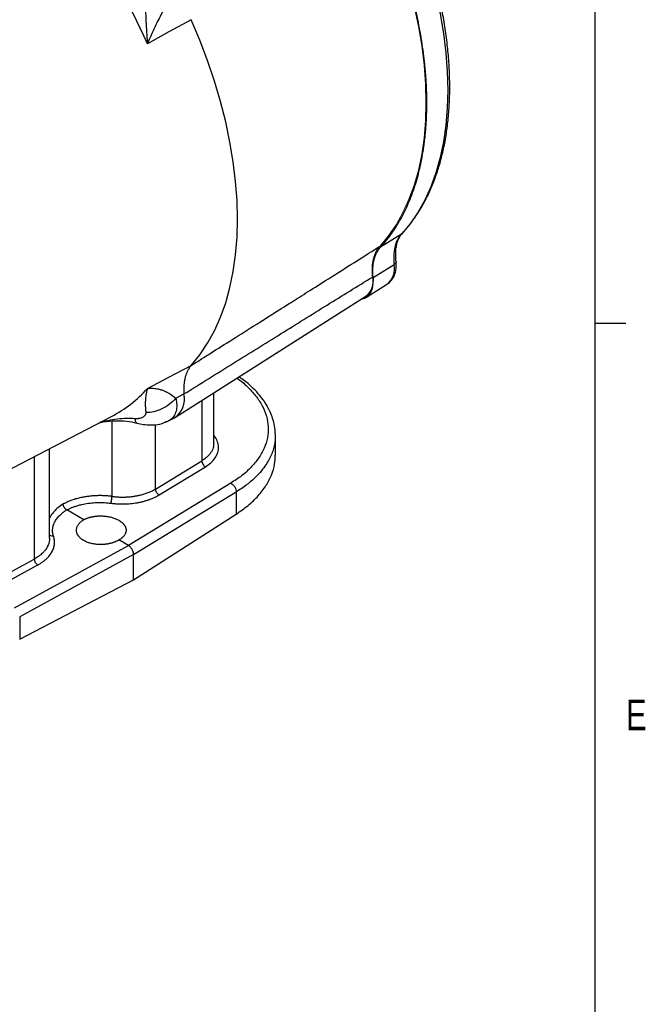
# Model space of a CAD drawing. Header units: inches. Extents: x 0.3 to 34.1, y 0.2 to 21.7.
# Tile 27 of 28: x 31.2 to 33.7, y 15.1 to 19.2. Entities that reach past the tile are written whole.
import ezdxf

# ---------------------------------------------------------------- set-up
doc = ezdxf.new("R2010")
doc.units = ezdxf.units.IN
doc.header["$MEASUREMENT"] = 0
doc.layers.add('SLD-0', color=7, linetype='Continuous', lineweight=25)
doc.styles.add('SLDTEXTSTYLE0', font='TXT', dxfattribs={"width": 0.75})

msp = doc.modelspace()

# ---------------------------------------------------------------- linework, layer by layer
at = {"color": 7, "linetype": 'Continuous', "lineweight": 25}
for p, q in [((31.8667, 19.1558), (31.7752, 19.1054)), ((31.7752, 19.1054), (31.6869, 19.0568)), ((32.7283, 18.2768), (32.6424, 18.2225)), ((32.6122, 18.0984), (32.6982, 18.1517)), ((32.5846, 18.0178), (32.6715, 18.073)), ((31.8021, 17.5253), (32.5824, 18.0214)), ((31.7752, 17.6898), (31.8667, 17.7379)), ((31.6869, 17.6433), (31.7752, 17.6898)), ((31.8037, 17.6033), (31.8367, 17.6209)), ((31.9587, 17.4171), (31.9587, 17.6249)), ((30.4357, 16.9529), (31.5401, 17.529)), ((31.7729, 17.5109), (31.7715, 17.5102)), ((31.7734, 17.5101), (31.7976, 17.5227)), ((32.2113, 17.3696), (32.2113, 17.4519)), ((31.2857, 17.0288), (31.2857, 17.3963)), ((31.72, 17.2309), (31.9099, 17.3466)), ((31.7345, 17.2067), (31.9244, 17.3223)), ((32.029, 17.2551), (31.609, 16.9992)), ((31.6302, 16.9625), (32.0508, 17.2188)), ((32.0508, 17.2188), (32.0508, 17.1282)), ((31.4257, 17.1051), (31.3562, 17.1452)), ((31.6302, 16.8586), (32.0508, 17.1282)), ((31.609, 16.9992), (31.5695, 17.022)), ((31.1424, 16.7433), (31.609, 16.9992)), ((31.6302, 16.9625), (31.1631, 16.7063)), ((31.6302, 16.8586), (31.6302, 16.9625)), ((31.012, 16.8282), (31.2229, 16.9439)), ((31.2366, 16.9192), (31.0257, 16.8035)), ((31.1631, 16.6158), (31.6302, 16.8586)), ((31.1631, 16.7063), (31.1631, 16.6158))]:
    msp.add_line(p, q, dxfattribs=at)
at = {"color": 8, "linetype": 'Continuous', "lineweight": 25}
for p, q in [((32.7318, 18.2805), (32.7283, 18.2768)), ((31.9099, 17.5939), (31.9099, 17.3466)), ((31.5412, 17.5096), (31.5412, 17.2008)), ((31.72, 17.2309), (31.72, 17.4957)), ((31.2229, 17.3635), (31.2229, 16.9439))]:
    msp.add_line(p, q, dxfattribs=at)
at = {"color": 7, "linetype": 'Continuous', "lineweight": 25, "flags": 128}
for points in [[(32.7283, 19.6765), (32.7635, 19.5938), (32.7954, 19.5107), (32.8238, 19.4274), (32.8486, 19.3443), (32.8698, 19.2618), (32.8872, 19.18), (32.9008, 19.0994), (32.9106, 19.0201), (32.9164, 18.9425), (32.9184, 18.867), (32.9164, 18.7937), (32.9106, 18.7229), (32.9008, 18.6549), (32.8872, 18.59), (32.8698, 18.5283), (32.8486, 18.4702), (32.8238, 18.4158), (32.7954, 18.3653), (32.7635, 18.3189), (32.7283, 18.2768)], [(31.8667, 17.7379), (31.9018, 17.7811), (31.9336, 17.8285), (31.9619, 17.88), (31.9867, 17.9354), (32.0077, 17.9944), (32.0251, 18.057), (32.0387, 18.1228), (32.0484, 18.1917), (32.0543, 18.2633), (32.0562, 18.3374), (32.0543, 18.4138), (32.0484, 18.4922), (32.0387, 18.5723), (32.0251, 18.6538), (32.0077, 18.7364), (31.9867, 18.8198), (31.9619, 18.9038), (31.9336, 18.9879), (31.9018, 19.072), (31.8667, 19.1558)]]:
    msp.add_lwpolyline(points, dxfattribs=at)
at = {"color": 144, "linetype": 'Continuous', "lineweight": 18, "flags": 128}
msp.add_lwpolyline([(32.6392, 18.2261), (32.6743, 18.2682), (32.7061, 18.3145), (32.7344, 18.365), (32.7592, 18.4194), (32.7803, 18.4774), (32.7977, 18.539), (32.8113, 18.6039), (32.8211, 18.6718), (32.8269, 18.7425), (32.8289, 18.8157), (32.8269, 18.8912), (32.8211, 18.9687), (32.8113, 19.0479), (32.7977, 19.1284), (32.7803, 19.2101), (32.7592, 19.2926), (32.7344, 19.3755), (32.7061, 19.4587), (32.6743, 19.5418), (32.6392, 19.6244)], dxfattribs=at)
at = {"color": 7, "linetype": 'Continuous', "lineweight": 25}
for centre, radius, start, end in [((29.2775, 17.9906), 2.6348, 23.8717, 36.1283), ((31.7447, 17.6007), 0.0942, 304.1537, 12.4199)]:
    msp.add_arc(centre, radius, start, end, dxfattribs=at)
at = {"color": 8, "linetype": 'Continuous', "lineweight": 25}
for centre, radius, start, end in [((32.6235, 18.1331), 0.0769, 308.5714, 13.9847), ((31.2969, 17.9927), 0.5237, 297.6731, 318.1421)]:
    msp.add_arc(centre, radius, start, end, dxfattribs=at)
at = {"color": 144, "linetype": 'Continuous', "lineweight": 18}
msp.add_arc((32.5316, 18.0826), 0.0796, 309.74, 12.9898, dxfattribs=at)
at = {"color": 7, "linetype": 'Continuous', "lineweight": 25}
for points, knots in [([(32.7322, 18.2801), (32.7383, 18.2869), (32.7558, 18.3063), (32.7823, 18.3411), (32.8109, 18.3856), (32.8365, 18.4336), (32.8591, 18.4848), (32.8785, 18.5391), (32.8947, 18.5964), (32.9077, 18.6564), (32.9174, 18.719), (32.9237, 18.7839), (32.9267, 18.851), (32.9264, 18.92), (32.9227, 18.9907), (32.9158, 19.0629), (32.9055, 19.1363), (32.892, 19.2108), (32.8753, 19.2861), (32.8554, 19.362), (32.8325, 19.4382), (32.8065, 19.5146), (32.7781, 19.5894), (32.7546, 19.646), (32.7408, 19.6771), (32.7376, 19.6844)], [0, 0, 0, 0, 0.024439, 0.06981, 0.11527, 0.160864, 0.206585, 0.252417, 0.298341, 0.344334, 0.390376, 0.43645, 0.482541, 0.528639, 0.574734, 0.620821, 0.666898, 0.712963, 0.759016, 0.805057, 0.851087, 0.897107, 0.943118, 0.986701, 1, 1, 1, 1]), ([(32.8324, 18.8137), (32.8324, 18.8185), (32.8323, 18.828), (32.8321, 18.8424), (32.8318, 18.8569), (32.8313, 18.8714), (32.8306, 18.886), (32.8298, 18.9007), (32.8289, 18.9154), (32.8278, 18.9303), (32.8266, 18.9451), (32.8253, 18.9601), (32.8237, 18.9751), (32.8221, 18.9902), (32.817, 19.0335), (32.8061, 19.106), (32.7847, 19.2088), (32.7575, 19.3129), (32.7324, 19.3927), (32.7134, 19.4474), (32.7026, 19.477), (32.6914, 19.5066), (32.6798, 19.5361), (32.6678, 19.5656), (32.6553, 19.595), (32.6467, 19.6146), (32.6424, 19.6244)], [0, 0, 0, 0, 0.019149, 0.038285, 0.057409, 0.076524, 0.095632, 0.114737, 0.133841, 0.152946, 0.172055, 0.191171, 0.210296, 0.229433, 0.248584, 0.374287, 0.500002, 0.625705, 0.751419, 0.786971, 0.822481, 0.857968, 0.893446, 0.928933, 0.964446, 1, 1, 1, 1]), ([(31.68, 19.3272), (31.6798, 19.3246), (31.6795, 19.3192), (31.6792, 19.3109), (31.6788, 19.3023), (31.6786, 19.2935), (31.6783, 19.2843), (31.6782, 19.2749), (31.678, 19.2579), (31.6781, 19.2323), (31.6788, 19.199), (31.68, 19.1638), (31.6815, 19.1348), (31.6829, 19.1105), (31.6841, 19.0935), (31.6854, 19.0754), (31.6864, 19.0636), (31.6869, 19.0568)], [0, 0, 0, 0, 0.030015, 0.061031, 0.093053, 0.126085, 0.160131, 0.195194, 0.231277, 0.34843, 0.47859, 0.599424, 0.737096, 0.79918, 0.868491, 0.925015, 1, 1, 1, 1]), ([(31.8037, 19.2895), (31.7965, 19.2771), (31.7891, 19.2641), (31.7751, 19.2387), (31.7685, 19.2265), (31.7578, 19.2064), (31.7537, 19.1987), (31.7472, 19.1859), (31.7447, 19.181), (31.7372, 19.1662), (31.7322, 19.1563), (31.7197, 19.1304), (31.7121, 19.1144), (31.6987, 19.0845), (31.6926, 19.0706), (31.6869, 19.0568)], [-0.001686, -0.001686, -0.001686, -0.001686, 0.294721, 0.294721, 0.561906, 0.561906, 0.728896, 0.728896, 0.833265, 0.833265, 1.042003, 1.042003, 1.375984, 1.375984, 1.668217, 1.668217, 1.668217, 1.668217]), ([(32.6424, 18.2225), (32.6447, 18.2251), (32.6494, 18.2302), (32.6562, 18.2381), (32.663, 18.2462), (32.6696, 18.2544), (32.6761, 18.2627), (32.6825, 18.2712), (32.6887, 18.2799), (32.6949, 18.2888), (32.7009, 18.2977), (32.7068, 18.3069), (32.7125, 18.3162), (32.7181, 18.3256), (32.7339, 18.353), (32.7575, 18.4009), (32.7847, 18.4736), (32.8061, 18.5519), (32.8177, 18.6153), (32.8236, 18.6604), (32.8263, 18.6851), (32.8285, 18.7102), (32.8302, 18.7355), (32.8315, 18.7613), (32.8322, 18.7873), (32.8323, 18.8049), (32.8324, 18.8137)], [0, 0, 0, 0, 0.019149, 0.038285, 0.057409, 0.076524, 0.095632, 0.114737, 0.133841, 0.152946, 0.172055, 0.191171, 0.210296, 0.229433, 0.248584, 0.374287, 0.500002, 0.625705, 0.751419, 0.786971, 0.822481, 0.857968, 0.893446, 0.928933, 0.964446, 1, 1, 1, 1]), ([(32.7283, 18.2768), (32.7196, 18.2674), (32.7125, 18.2555), (32.7025, 18.2295), (32.6994, 18.2157), (32.6969, 18.1912), (32.6965, 18.1813), (32.697, 18.1648), (32.6975, 18.1583), (32.6982, 18.1517)], [-1.040161, -1.040161, -1.040161, -1.040161, -0.910141, -0.910141, -0.702109, -0.702109, -0.369257, -0.369257, 0, 0, 0, 0]), ([(32.7062, 18.1634), (32.7057, 18.1691), (32.7045, 18.1826), (32.7047, 18.1998), (32.7058, 18.2185), (32.7099, 18.2378), (32.7175, 18.2616), (32.7277, 18.2744), (32.7334, 18.2815)], [0, 0, 0, 0, 0.115617, 0.27073, 0.379053, 0.534227, 0.740954, 1, 1, 1, 1]), ([(31.8667, 17.7379), (31.8805, 17.7467), (31.8946, 17.7556), (31.9583, 17.7958), (32.0189, 17.8341), (32.1174, 17.8964), (32.1553, 17.9203), (32.2168, 17.9592), (32.2405, 17.9741), (32.3115, 18.019), (32.3588, 18.0489), (32.4819, 18.1267), (32.5576, 18.1746), (32.6367, 18.2245), (32.6379, 18.2253), (32.6392, 18.2261)], [-8.489041, -8.489041, -8.489041, -8.489041, -8.176349, -8.176349, -7.118247, -7.118247, -6.589195, -6.589195, -5.742713, -5.742713, -4.388342, -4.388342, -2.885837, -2.885837, -2.861615, -2.861615, -2.861615, -2.861615]), ([(32.6122, 18.0984), (32.612, 18.1003), (32.6116, 18.104), (32.6113, 18.1095), (32.611, 18.115), (32.6108, 18.1204), (32.6108, 18.1258), (32.6109, 18.1311), (32.6113, 18.1406), (32.6126, 18.154), (32.6157, 18.1704), (32.6203, 18.1856), (32.6252, 18.1972), (32.6299, 18.2057), (32.6337, 18.2117), (32.6378, 18.2174), (32.6409, 18.2208), (32.6424, 18.2225)], [0, 0, 0, 0, 0.035783, 0.071535, 0.107282, 0.143047, 0.178856, 0.214733, 0.250702, 0.37551, 0.50002, 0.624437, 0.74927, 0.812139, 0.874796, 0.937372, 1, 1, 1, 1]), ([(32.671, 18.0729), (32.6714, 18.073), (32.6771, 18.0757), (32.6858, 18.0846), (32.6963, 18.0988), (32.7033, 18.1161), (32.707, 18.1356), (32.7073, 18.1518), (32.7064, 18.1614), (32.7062, 18.1634)], [0, 0, 0, 0, 0.012487, 0.1923, 0.370203, 0.552619, 0.74417, 0.945063, 1, 1, 1, 1]), ([(31.8367, 17.6209), (31.9036, 17.6625), (32.0357, 17.7447), (32.2314, 17.8662), (32.4219, 17.9845), (32.5473, 18.0622), (32.6091, 18.1005)], [0, 0, 0, 0, 0.259892, 0.51319, 0.759892, 1, 1, 1, 1]), ([(32.567, 18.0116), (32.5708, 18.0123), (32.5807, 18.0141), (32.5935, 18.0236), (32.6045, 18.0389), (32.6116, 18.0589), (32.6125, 18.0751), (32.613, 18.0833)], [0, 0, 0, 0, 0.136721, 0.352541, 0.56836, 0.78418, 1, 1, 1, 1]), ([(31.8667, 17.7379), (31.8657, 17.7368), (31.8638, 17.7347), (31.8611, 17.7312), (31.8586, 17.7276), (31.8561, 17.7238), (31.8538, 17.7199), (31.8517, 17.7158), (31.8496, 17.7116), (31.8477, 17.7072), (31.8459, 17.7027), (31.8443, 17.6981), (31.8428, 17.6933), (31.8415, 17.6884), (31.8403, 17.6833), (31.8392, 17.6782), (31.8383, 17.6729), (31.8375, 17.6675), (31.8369, 17.662), (31.8364, 17.6564), (31.8361, 17.6507), (31.8359, 17.6449), (31.8359, 17.6391), (31.836, 17.6331), (31.8363, 17.6271), (31.8366, 17.623), (31.8367, 17.6209)], [0, 0, 0, 0, 0.041668, 0.083337, 0.125005, 0.166674, 0.208344, 0.250013, 0.291682, 0.33335, 0.375017, 0.416682, 0.458345, 0.500008, 0.541671, 0.583334, 0.624999, 0.666665, 0.708332, 0.749999, 0.791667, 0.833335, 0.875002, 0.916668, 0.958334, 1, 1, 1, 1]), ([(32.2113, 17.4518), (32.2107, 17.4643), (32.2096, 17.4876), (32.2014, 17.5195), (32.1913, 17.5458), (32.1807, 17.5666), (32.1708, 17.5831), (32.1585, 17.6011), (32.1405, 17.6238), (32.112, 17.6526), (32.0856, 17.6758), (32.0663, 17.6881), (32.0622, 17.6907)], [0, 0, 0, 0, 0.141505, 0.263396, 0.365664, 0.448351, 0.511519, 0.568017, 0.673425, 0.803721, 0.958746, 1, 1, 1, 1]), ([(31.6869, 17.6433), (31.6865, 17.6421), (31.6858, 17.6398), (31.6849, 17.6366), (31.6839, 17.6329), (31.6829, 17.6286), (31.6815, 17.6214), (31.68, 17.6123), (31.6788, 17.6004), (31.6781, 17.5881), (31.678, 17.5768), (31.6783, 17.5673), (31.6787, 17.5599), (31.6792, 17.5524), (31.6797, 17.5472), (31.68, 17.5446)], [0, 0, 0, 0, 0.05204, 0.095877, 0.131511, 0.200819, 0.262906, 0.400576, 0.521414, 0.651572, 0.768729, 0.831202, 0.890559, 0.946818, 1, 1, 1, 1]), ([(31.6869, 17.6433), (31.6926, 17.6441), (31.6987, 17.6445), (31.7121, 17.6442), (31.7197, 17.6435), (31.7322, 17.6411), (31.7372, 17.6398), (31.7447, 17.6376), (31.7472, 17.6367), (31.7537, 17.6344), (31.7578, 17.6327), (31.7685, 17.6278), (31.7751, 17.6242), (31.7891, 17.6152), (31.7965, 17.6097), (31.8037, 17.6033)], [-1.669903, -1.669903, -1.669903, -1.669903, -1.37767, -1.37767, -1.04369, -1.04369, -0.834952, -0.834952, -0.730583, -0.730583, -0.563592, -0.563592, -0.296408, -0.296408, 0, 0, 0, 0]), ([(31.8037, 17.6032), (31.7885, 17.5853), (31.7683, 17.5698), (31.7246, 17.5492), (31.7012, 17.5439), (31.68, 17.5446)], [0, 0, 0, 0, 0.5, 0.5, 1, 1, 1, 1]), ([(31.68, 17.5446), (31.68, 17.5441), (31.6801, 17.543), (31.68, 17.5414), (31.6797, 17.5398), (31.6792, 17.5382), (31.6785, 17.5366), (31.6775, 17.5348), (31.676, 17.5326), (31.674, 17.5304), (31.6716, 17.5282), (31.668, 17.5256), (31.6629, 17.5229), (31.6568, 17.521), (31.6517, 17.52), (31.6479, 17.5195), (31.6441, 17.5192), (31.6414, 17.5192), (31.6401, 17.5192)], [0, 0, 0, 0, 0.034106, 0.069301, 0.105715, 0.143465, 0.182656, 0.22338, 0.287438, 0.353577, 0.421831, 0.490334, 0.627608, 0.763106, 0.826478, 0.886876, 0.944602, 1, 1, 1, 1]), ([(31.4903, 17.503), (31.4953, 17.5041), (31.5157, 17.5087), (31.5534, 17.5116), (31.6003, 17.511), (31.6295, 17.5045), (31.6435, 17.5015)], [0, 0, 0, 0, 0.103567, 0.422033, 0.722918, 1, 1, 1, 1]), ([(31.6401, 17.5192), (31.6394, 17.5192), (31.6382, 17.5193), (31.6369, 17.5194), (31.6363, 17.5194)], [0, 0, 0, 0, 0.50893, 1, 1, 1, 1]), ([(31.6435, 17.5015), (31.6522, 17.4994), (31.6711, 17.495), (31.7041, 17.493), (31.74, 17.4962), (31.7618, 17.5053), (31.7733, 17.5101)], [0, 0, 0, 0, 0.198313, 0.431623, 0.700212, 1, 1, 1, 1]), ([(31.7668, 17.508), (31.7649, 17.5068), (31.7624, 17.5052), (31.7592, 17.5049), (31.7585, 17.5049)], [0, 0, 0, 0, 0.79579, 1, 1, 1, 1]), ([(31.9244, 17.3223), (31.9322, 17.3277), (31.9484, 17.3386), (31.9656, 17.3583), (31.9766, 17.3803), (31.9798, 17.4037), (31.974, 17.4268), (31.9664, 17.4427), (31.9592, 17.4499), (31.9587, 17.4503)], [0, 0, 0, 0, 0.152433, 0.313374, 0.480528, 0.650964, 0.821389, 0.988511, 1, 1, 1, 1]), ([(32.0508, 17.1282), (32.0677, 17.1399), (32.1015, 17.1633), (32.1421, 17.2027), (32.1743, 17.2444), (32.1967, 17.2883), (32.2096, 17.3303), (32.2102, 17.3576), (32.2105, 17.3697)], [0, 0, 0, 0, 0.172615, 0.34523, 0.517846, 0.690461, 0.863076, 1, 1, 1, 1]), ([(31.9099, 17.3466), (31.9098, 17.3423), (31.9113, 17.3371), (31.9167, 17.3282), (31.9205, 17.3244), (31.9244, 17.3223)], [0, 0, 0, 0, 0.5, 0.5, 1, 1, 1, 1]), ([(32.029, 17.2551), (32.032, 17.2536), (32.0349, 17.2515), (32.0402, 17.2462), (32.0426, 17.2431), (32.0466, 17.2363), (32.0482, 17.2327), (32.0503, 17.2255), (32.0508, 17.222), (32.0508, 17.2188)], [0, 0, 0, 0, 0.25, 0.25, 0.5, 0.5, 0.75, 0.75, 1, 1, 1, 1]), ([(31.5412, 17.2008), (31.539, 17.201), (31.5347, 17.2016), (31.528, 17.2022), (31.5213, 17.2028), (31.5145, 17.2033), (31.5075, 17.2036), (31.5005, 17.2038), (31.4933, 17.2039), (31.4861, 17.2038), (31.4788, 17.2037), (31.4715, 17.2033), (31.464, 17.2029), (31.4566, 17.2023), (31.4491, 17.2015), (31.4416, 17.2005), (31.4341, 17.1995), (31.4264, 17.1982), (31.4185, 17.1967), (31.41, 17.1948), (31.4011, 17.1926), (31.3917, 17.1901), (31.3821, 17.187), (31.3722, 17.1835), (31.3621, 17.1795), (31.3519, 17.1749), (31.3454, 17.1714), (31.342, 17.1697)], [0, 0, 0, 0, 0.030515, 0.0614327, 0.0927531, 0.1244762, 0.1566021, 0.1891307, 0.222062, 0.2553961, 0.289133, 0.3232726, 0.357815, 0.3927601, 0.4281081, 0.4638588, 0.5000124, 0.5359569, 0.5750248, 0.6172161, 0.6625306, 0.7109683, 0.7625291, 0.8172127, 0.8750192, 0.9359483, 1, 1, 1, 1]), ([(31.5368, 17.1729), (31.539, 17.1727), (31.5434, 17.1721), (31.5501, 17.1714), (31.5567, 17.1709), (31.5633, 17.1705), (31.57, 17.1702), (31.5767, 17.17), (31.5834, 17.1699), (31.5971, 17.17), (31.6177, 17.1711), (31.6401, 17.174), (31.6574, 17.1773), (31.6701, 17.1803), (31.6804, 17.1832), (31.6884, 17.1857), (31.6938, 17.1876), (31.6983, 17.1893), (31.7034, 17.1912), (31.7091, 17.1936), (31.7169, 17.1971), (31.7255, 17.2014), (31.7315, 17.2049), (31.7345, 17.2067)], [0, 0, 0, 0, 0.030823, 0.061554, 0.092224, 0.122864, 0.153505, 0.18418, 0.21492, 0.245754, 0.372806, 0.499906, 0.563736, 0.62761, 0.691115, 0.724315, 0.754219, 0.779368, 0.80051, 0.839226, 0.878671, 0.939325, 1, 1, 1, 1]), ([(31.5412, 17.2008), (31.5431, 17.2005), (31.5471, 17.2), (31.5531, 17.1994), (31.5592, 17.1989), (31.5654, 17.1985), (31.5717, 17.1982), (31.5781, 17.198), (31.5845, 17.198), (31.5911, 17.198), (31.5977, 17.1982), (31.6044, 17.1986), (31.6112, 17.199), (31.618, 17.1996), (31.6248, 17.2004), (31.6316, 17.2013), (31.6379, 17.2023), (31.6439, 17.2034), (31.6498, 17.2045), (31.6562, 17.2059), (31.6631, 17.2076), (31.6704, 17.2097), (31.6782, 17.2121), (31.6863, 17.2149), (31.6946, 17.2181), (31.7031, 17.2218), (31.7118, 17.2261), (31.7172, 17.2293), (31.72, 17.2309)], [0, 0, 0, 0, 0.030285, 0.061006, 0.092161, 0.123752, 0.155778, 0.188239, 0.221135, 0.254467, 0.288233, 0.322435, 0.357073, 0.392145, 0.427653, 0.463597, 0.499975, 0.528371, 0.56018, 0.595401, 0.634034, 0.676079, 0.721537, 0.770406, 0.822687, 0.87838, 0.937485, 1, 1, 1, 1]), ([(31.7345, 17.2067), (31.7306, 17.2087), (31.7268, 17.2125), (31.7214, 17.2215), (31.7199, 17.2266), (31.72, 17.2309)], [0, 0, 0, 0, 0.5, 0.5, 1, 1, 1, 1]), ([(31.3562, 17.1452), (31.3555, 17.1455), (31.3543, 17.1463), (31.3524, 17.1477), (31.3506, 17.1493), (31.3489, 17.1512), (31.3474, 17.1531), (31.346, 17.1551), (31.3447, 17.1573), (31.3434, 17.16), (31.3423, 17.1632), (31.3414, 17.1667), (31.3413, 17.1689), (31.3412, 17.1701)], [0, 0, 0, 0, 0.0820933, 0.1641194, 0.2461434, 0.3280987, 0.4098885, 0.4753733, 0.5539268, 0.6456616, 0.7506693, 0.8688395, 1, 1, 1, 1]), ([(31.3562, 17.1452), (31.3577, 17.146), (31.3609, 17.1477), (31.3657, 17.1501), (31.3707, 17.1524), (31.3759, 17.1546), (31.3812, 17.1567), (31.3896, 17.1598), (31.4015, 17.1637), (31.4207, 17.1686), (31.4443, 17.173), (31.4675, 17.1752), (31.4855, 17.1758), (31.4984, 17.1758), (31.5112, 17.1754), (31.5241, 17.1744), (31.5326, 17.1734), (31.5368, 17.1729)], [0, 0, 0, 0, 0.033396, 0.066742, 0.100073, 0.133425, 0.166834, 0.200336, 0.289801, 0.379106, 0.525435, 0.671992, 0.737566, 0.802875, 0.868199, 0.933816, 1, 1, 1, 1]), ([(31.5368, 17.1729), (31.5379, 17.1758), (31.539, 17.1806), (31.5406, 17.1909), (31.5411, 17.1964), (31.5412, 17.2007)], [0, 0, 0, 0, 0.5, 0.5, 1, 1, 1, 1]), ([(31.3019, 17.0373), (31.3015, 17.0385), (31.3007, 17.041), (31.2998, 17.0445), (31.2991, 17.0479), (31.2983, 17.0532), (31.2979, 17.0592), (31.2981, 17.0665), (31.2988, 17.0719), (31.2998, 17.0767), (31.3016, 17.0841), (31.305, 17.0926), (31.3103, 17.102), (31.3165, 17.1113), (31.3241, 17.1201), (31.333, 17.1284), (31.3388, 17.1332), (31.344, 17.137), (31.3478, 17.1398), (31.352, 17.1425), (31.3547, 17.1443), (31.3562, 17.1452)], [0, 0, 0, 0, 0.0325878, 0.0636229, 0.0932913, 0.1217033, 0.2013545, 0.2461801, 0.3092075, 0.3408712, 0.3726124, 0.4999694, 0.5637432, 0.6273932, 0.7537701, 0.814856, 0.8782734, 0.9051518, 0.9395344, 0.9685769, 1, 1, 1, 1]), ([(31.4257, 17.0198), (31.4246, 17.0204), (31.4225, 17.0217), (31.4196, 17.0236), (31.4168, 17.0257), (31.4141, 17.0278), (31.4115, 17.03), (31.4092, 17.0323), (31.407, 17.0347), (31.4049, 17.0372), (31.4031, 17.0397), (31.4014, 17.0423), (31.4, 17.045), (31.3987, 17.0477), (31.3977, 17.0505), (31.3969, 17.0533), (31.3963, 17.0562), (31.3959, 17.0591), (31.3958, 17.062), (31.3959, 17.0651), (31.3964, 17.0684), (31.3972, 17.072), (31.3984, 17.0757), (31.4002, 17.0797), (31.4026, 17.0838), (31.4056, 17.088), (31.4093, 17.0923), (31.4139, 17.0967), (31.4193, 17.101), (31.4235, 17.1037), (31.4257, 17.1051)], [0, 0, 0, 0, 0.027886, 0.055962, 0.084228, 0.112685, 0.141333, 0.170171, 0.1992, 0.22842, 0.25783, 0.287431, 0.317223, 0.347205, 0.377379, 0.407743, 0.438298, 0.469044, 0.499982, 0.532236, 0.567131, 0.604666, 0.644843, 0.687659, 0.733117, 0.781214, 0.831951, 0.885328, 0.941344, 1, 1, 1, 1]), ([(31.4257, 17.1051), (31.4267, 17.1056), (31.4289, 17.1068), (31.4322, 17.1084), (31.4356, 17.1098), (31.439, 17.1112), (31.4425, 17.1125), (31.4459, 17.1136), (31.4494, 17.1146), (31.4528, 17.1156), (31.4562, 17.1164), (31.4596, 17.1172), (31.4629, 17.1178), (31.4662, 17.1184), (31.4695, 17.1189), (31.4726, 17.1194), (31.4757, 17.1197), (31.4788, 17.12), (31.4817, 17.1203), (31.4846, 17.1205), (31.4873, 17.1206), (31.49, 17.1207), (31.4926, 17.1207), (31.4952, 17.1207), (31.4999, 17.1207), (31.5069, 17.1204), (31.516, 17.1196), (31.5249, 17.1183), (31.5334, 17.1166), (31.5416, 17.1145), (31.5493, 17.1121), (31.5566, 17.1093), (31.5634, 17.1063), (31.5675, 17.104), (31.5695, 17.1029)], [0, 0, 0, 0, 0.028383, 0.056162, 0.083338, 0.109911, 0.13588, 0.161245, 0.186007, 0.210165, 0.23372, 0.256672, 0.27902, 0.300764, 0.321905, 0.342443, 0.362377, 0.381707, 0.400434, 0.418557, 0.436077, 0.452993, 0.469306, 0.485015, 0.500121, 0.558359, 0.615922, 0.672811, 0.729027, 0.784568, 0.839436, 0.89363, 0.947152, 1, 1, 1, 1]), ([(31.5695, 17.1029), (31.5706, 17.1023), (31.5727, 17.101), (31.5756, 17.0991), (31.5784, 17.0971), (31.5811, 17.095), (31.5837, 17.0928), (31.586, 17.0905), (31.5882, 17.0882), (31.5903, 17.0858), (31.5921, 17.0833), (31.5938, 17.0808), (31.5952, 17.0782), (31.5965, 17.0756), (31.5975, 17.073), (31.5983, 17.0703), (31.5989, 17.0675), (31.5993, 17.0648), (31.5994, 17.0619), (31.5993, 17.059), (31.5988, 17.0559), (31.598, 17.0526), (31.5968, 17.049), (31.595, 17.0453), (31.5926, 17.0415), (31.5896, 17.0376), (31.5859, 17.0336), (31.5813, 17.0296), (31.5759, 17.0257), (31.5717, 17.0232), (31.5695, 17.022)], [0, 0, 0, 0, 0.027886, 0.055962, 0.084228, 0.112685, 0.141333, 0.170171, 0.1992, 0.22842, 0.25783, 0.287431, 0.317223, 0.347205, 0.377379, 0.407743, 0.438298, 0.469044, 0.499982, 0.532236, 0.567131, 0.604666, 0.644843, 0.687659, 0.733117, 0.781214, 0.831951, 0.885328, 0.941344, 1, 1, 1, 1]), ([(31.2366, 16.9192), (31.2381, 16.9201), (31.2412, 16.9218), (31.2458, 16.9245), (31.2504, 16.9275), (31.2547, 16.9304), (31.2592, 16.9336), (31.263, 16.9365), (31.2672, 16.94), (31.2724, 16.9446), (31.2787, 16.9507), (31.2852, 16.9581), (31.2894, 16.9637), (31.292, 16.9678), (31.2937, 16.9704), (31.2964, 16.975), (31.2996, 16.9815), (31.3036, 16.9922), (31.3055, 17.0017), (31.3061, 17.0099), (31.3061, 17.0152), (31.3057, 17.0218), (31.3045, 17.0286), (31.3031, 17.0337), (31.3023, 17.0363), (31.3019, 17.0373)], [0, 0, 0, 0, 0.028365, 0.057514, 0.088239, 0.121333, 0.146867, 0.183226, 0.206173, 0.24578, 0.308869, 0.372371, 0.43615, 0.451162, 0.47211, 0.500077, 0.563994, 0.62777, 0.754279, 0.785628, 0.816825, 0.878697, 0.939788, 0.975376, 1, 1, 1, 1]), ([(31.2848, 17.0288), (31.2854, 17.027), (31.286, 17.0251), (31.2854, 17.0232), (31.2854, 17.023)], [0, 0, 0, 0, 0.915779, 1, 1, 1, 1]), ([(31.5695, 17.022), (31.5685, 17.0213), (31.5663, 17.0201), (31.563, 17.0183), (31.5596, 17.0166), (31.5562, 17.0151), (31.5527, 17.0137), (31.5493, 17.0124), (31.5458, 17.0112), (31.5424, 17.0101), (31.539, 17.0091), (31.5356, 17.0082), (31.5323, 17.0074), (31.529, 17.0067), (31.5257, 17.006), (31.5226, 17.0055), (31.5195, 17.005), (31.5164, 17.0046), (31.5135, 17.0042), (31.5106, 17.0039), (31.5078, 17.0037), (31.5052, 17.0035), (31.5026, 17.0034), (31.5, 17.0033), (31.4953, 17.0032), (31.4883, 17.0033), (31.4792, 17.0039), (31.4703, 17.005), (31.4618, 17.0065), (31.4536, 17.0084), (31.4459, 17.0108), (31.4386, 17.0134), (31.4318, 17.0164), (31.4277, 17.0187), (31.4257, 17.0198)], [0, 0, 0, 0, 0.028383, 0.056162, 0.083338, 0.109911, 0.13588, 0.161245, 0.186007, 0.210165, 0.23372, 0.256672, 0.27902, 0.300764, 0.321905, 0.342443, 0.362377, 0.381707, 0.400434, 0.418557, 0.436077, 0.452993, 0.469306, 0.485015, 0.500121, 0.558359, 0.615922, 0.672811, 0.729027, 0.784568, 0.839436, 0.89363, 0.947152, 1, 1, 1, 1]), ([(31.6302, 16.9625), (31.6302, 16.9632), (31.6301, 16.9645), (31.6299, 16.9665), (31.6296, 16.9686), (31.6292, 16.9707), (31.6286, 16.9729), (31.6279, 16.975), (31.6271, 16.9771), (31.6261, 16.9793), (31.6251, 16.9814), (31.6237, 16.984), (31.6217, 16.9871), (31.619, 16.9906), (31.6159, 16.9939), (31.6126, 16.997), (31.6102, 16.9985), (31.609, 16.9992)], [0, 0, 0, 0, 0.050427, 0.100758, 0.150993, 0.201132, 0.251178, 0.301131, 0.350991, 0.400761, 0.450441, 0.500032, 0.590827, 0.686217, 0.786208, 0.890801, 1, 1, 1, 1]), ([(31.2229, 16.9439), (31.223, 16.9397), (31.2245, 16.9346), (31.2296, 16.9254), (31.2331, 16.9215), (31.2366, 16.9192)], [0, 0, 0, 0, 0.5, 0.5, 1, 1, 1, 1])]:
    msp.add_open_spline(points, degree=3, knots=knots, dxfattribs=at)
at = {"color": 144, "linetype": 'Continuous', "lineweight": 18}
msp.add_open_spline([(32.6091, 18.1005), (32.6089, 18.1025), (32.6085, 18.1066), (32.6081, 18.1126), (32.6078, 18.1186), (32.6076, 18.1245), (32.6076, 18.1303), (32.6077, 18.136), (32.608, 18.1416), (32.6084, 18.1471), (32.6089, 18.1526), (32.6096, 18.1579), (32.6105, 18.1631), (32.6114, 18.1682), (32.6126, 18.1732), (32.6138, 18.1781), (32.6152, 18.1829), (32.6167, 18.1875), (32.6184, 18.192), (32.6202, 18.1964), (32.6221, 18.2006), (32.6242, 18.2047), (32.6264, 18.2087), (32.6287, 18.2125), (32.6311, 18.2161), (32.6337, 18.2196), (32.6363, 18.223), (32.6382, 18.2251), (32.6392, 18.2261)], degree=3, knots=[0, 0, 0, 0, 0.03846, 0.076921, 0.115382, 0.153843, 0.192306, 0.230769, 0.269231, 0.307694, 0.346155, 0.384615, 0.423074, 0.461532, 0.499989, 0.538446, 0.576904, 0.615363, 0.653825, 0.692287, 0.730751, 0.769216, 0.80768, 0.846145, 0.884609, 0.923073, 0.961536, 1, 1, 1, 1], dxfattribs=at)
at = {"color": 8, "linetype": 'Continuous', "lineweight": 25}
for points, knots in [([(32.7061, 18.1632), (32.7062, 18.1631), (32.707, 18.1611), (32.7048, 18.1568), (32.7004, 18.1534), (32.6982, 18.1517)], [0, 0, 0, 0, 0.032128, 0.516064, 1, 1, 1, 1]), ([(32.0542, 17.6856), (32.0543, 17.6856), (32.0704, 17.6751), (32.0968, 17.6513), (32.1322, 17.6137), (32.1587, 17.5728), (32.1762, 17.5296), (32.1834, 17.4854), (32.1803, 17.4412), (32.1669, 17.3981), (32.144, 17.3572), (32.1127, 17.3194), (32.0748, 17.2851), (32.0442, 17.265), (32.029, 17.2551)], [0, 0, 0, 0, 0.000309, 0.08733, 0.176639, 0.269409, 0.363197, 0.457804, 0.552414, 0.646215, 0.739004, 0.828338, 0.915386, 1, 1, 1, 1]), ([(31.8037, 17.6033), (31.8053, 17.5937), (31.8084, 17.5746), (31.8052, 17.5494), (31.7959, 17.5289), (31.7848, 17.5158), (31.7755, 17.5119), (31.7729, 17.5109)], [0, 0, 0, 0, 0.228806, 0.457388, 0.685979, 0.914808, 1, 1, 1, 1]), ([(31.6363, 17.5194), (31.6246, 17.5199), (31.6003, 17.5208), (31.5627, 17.5174), (31.5269, 17.512), (31.5038, 17.507), (31.4937, 17.5048)], [0, 0, 0, 0, 0.243541, 0.504492, 0.784135, 1, 1, 1, 1]), ([(31.6436, 17.5017), (31.6418, 17.5027), (31.6382, 17.505), (31.6369, 17.5145), (31.6363, 17.5194)], [0, 0, 0, 0, 0.485346, 1, 1, 1, 1]), ([(32.2111, 17.4547), (32.2111, 17.45), (32.2113, 17.4381), (32.2089, 17.419), (32.2042, 17.3973), (32.1967, 17.3752), (32.1864, 17.3529), (32.1726, 17.3296), (32.154, 17.3045), (32.1285, 17.2771), (32.0948, 17.2475), (32.066, 17.2287), (32.0508, 17.2188)], [0, 0, 0, 0, 0.054756, 0.136316, 0.220411, 0.30704, 0.396204, 0.487902, 0.591295, 0.711112, 0.847349, 1, 1, 1, 1]), ([(31.9585, 17.4188), (31.9582, 17.4125), (31.9575, 17.3989), (31.949, 17.3823), (31.938, 17.3686), (31.9264, 17.3575), (31.9157, 17.3504), (31.9099, 17.3466)], [0, 0, 0, 0, 0.237085, 0.511965, 0.647032, 0.809717, 1, 1, 1, 1]), ([(31.342, 17.1697), (31.3344, 17.1647), (31.3202, 17.1553), (31.3068, 17.1423), (31.2986, 17.1327), (31.2938, 17.1262), (31.2901, 17.1202), (31.2868, 17.1149), (31.2861, 17.1115), (31.2857, 17.11)], [0, 0, 0, 0, 0.290816, 0.543418, 0.655429, 0.757866, 0.850727, 0.934013, 1, 1, 1, 1]), ([(31.3019, 17.0373), (31.2994, 17.0372), (31.2942, 17.0371), (31.2883, 17.0393), (31.2864, 17.0418), (31.2857, 17.0426)], [0, 0, 0, 0, 0.403018, 0.80544, 1, 1, 1, 1]), ([(31.2854, 17.023), (31.2833, 17.013), (31.2809, 17.0008), (31.2723, 16.9868), (31.2671, 16.9796), (31.2585, 16.9697), (31.2446, 16.9571), (31.2305, 16.9486), (31.2229, 16.9439)], [0, 0, 0, 0, 0.339861, 0.412007, 0.499325, 0.601809, 0.783882, 1, 1, 1, 1])]:
    msp.add_open_spline(points, degree=3, knots=knots, dxfattribs=at)
at = {"color": 7, "linetype": 'Continuous', "lineweight": 25}
msp.add_open_spline([(32.6122, 18.0984), (32.6127, 18.0932), (32.613, 18.0882), (32.613, 18.0833)], degree=3, dxfattribs=at)
at = {"layer": 'SLD-0'}
for p, q in [((33.5229, 0.4106), (33.5229, 21.4106)), ((33.5229, 17.9106), (33.6479, 17.9106))]:
    msp.add_line(p, q, dxfattribs=at)

# ---------------------------------------------------------------- texts
at = {"color": 7, "linetype": 'Continuous', "lineweight": 0, "insert": (33.6495, 16.3669), "char_height": 0.125, "attachment_point": 1, "style": 'SLDTEXTSTYLE0'}
msp.add_mtext('E', dxfattribs=at)

doc.saveas('drawing.dxf')
